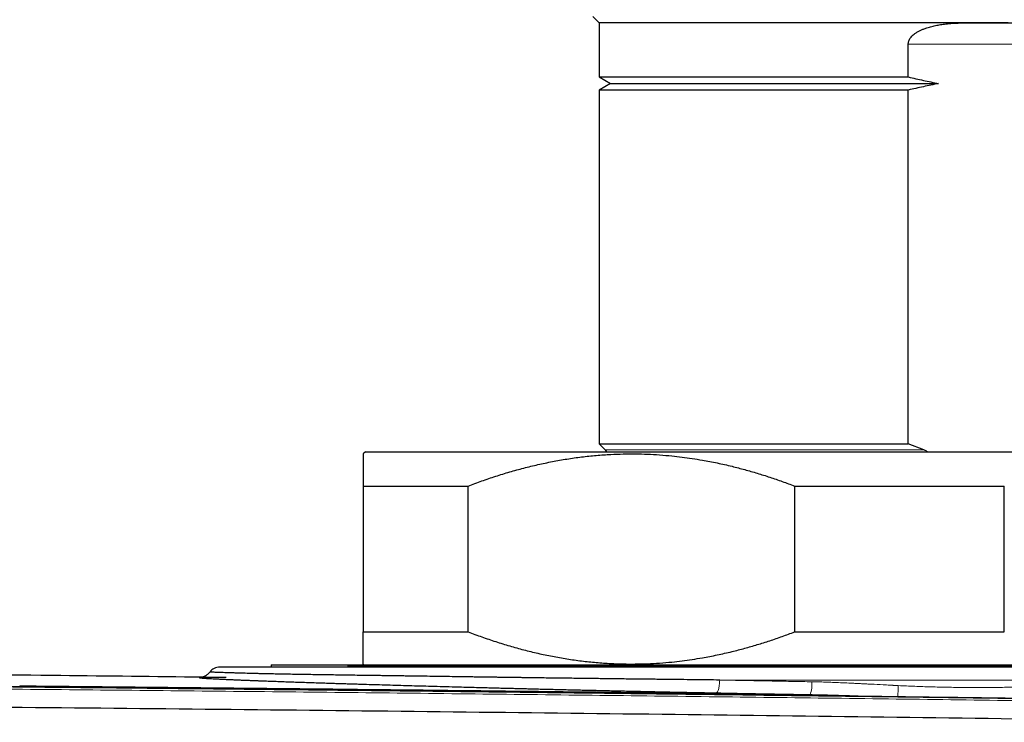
# Model space of a CAD drawing. Header units: millimetres. Extents: x 8 to 864, y 12 to 475.
# Tile 24 of 54: x 502 to 525, y 282 to 299. Entities that reach past the tile are written whole.
import ezdxf

# ---------------------------------------------------------------- set-up
doc = ezdxf.new("R2010")
doc.units = ezdxf.units.MM

msp = doc.modelspace()

# ---------------------------------------------------------------- linework, layer by layer
at = {"color": 7, "linetype": 'Continuous', "lineweight": 30}
for p, q in [((515, 298.855), (515.147, 298.708)), ((515.147, 298.708), (515.147, 297.446)), ((523.719, 298.708), (530.575, 298.708)), ((522.351, 297.446), (522.351, 298.208)), ((515.147, 297.446), (515.412, 297.293)), ((515.412, 297.293), (515.147, 297.14)), ((515.147, 297.14), (515.147, 288.891)), ((522.351, 288.891), (522.351, 297.14)), ((515.147, 288.891), (515.288, 288.749)), ((522.717, 288.749), (522.351, 288.891)), ((509.697, 288.708), (509.647, 288.658)), ((509.647, 287.908), (509.647, 284.508)), ((512.091, 284.508), (512.091, 287.908)), ((519.703, 287.908), (519.703, 284.508)), ((524.591, 284.508), (524.591, 287.908)), ((507.504, 283.735), (507.504, 283.685)), ((507.504, 283.735), (507.504, 283.685)), ((507.504, 283.735), (536.504, 283.735)), ((509.647, 283.758), (509.67, 283.735)), ((537.704, 283.685), (506.304, 283.685))]:
    msp.add_line(p, q, dxfattribs=at)
at = {"color": 8, "linetype": 'Continuous', "lineweight": 0}
for p, q in [((531.943, 298.208), (522.351, 298.208)), ((538.004, 283.385), (517.956, 283.385))]:
    msp.add_line(p, q, dxfattribs=at)
at = {"color": 7, "linetype": 'Continuous', "lineweight": 30, "flags": 128}
for points in [[(523.719, 298.708), (523.474, 298.708), (523.231, 298.708), (522.99, 298.708), (522.751, 298.708), (522.513, 298.708), (522.278, 298.708), (522.045, 298.708), (521.814, 298.708), (521.586, 298.708), (521.36, 298.708), (521.137, 298.708), (520.917, 298.708), (520.699, 298.708), (520.485, 298.708), (520.273, 298.708), (520.065, 298.708), (519.859, 298.708), (519.657, 298.708), (519.459, 298.708), (519.264, 298.708), (519.073, 298.708), (518.885, 298.708), (518.701, 298.708), (518.521, 298.708), (518.345, 298.708), (518.173, 298.708), (518.005, 298.708), (517.841, 298.708), (517.681, 298.708), (517.526, 298.708), (517.375, 298.708), (517.228, 298.708), (517.087, 298.708), (516.949, 298.708), (516.816, 298.708), (516.688, 298.708), (516.565, 298.708), (516.447, 298.708), (516.333, 298.708), (516.225, 298.708), (516.121, 298.708), (516.022, 298.708), (515.929, 298.708), (515.84, 298.708), (515.757, 298.708), (515.679, 298.708), (515.606, 298.708), (515.539, 298.708), (515.476, 298.708), (515.42, 298.708), (515.368, 298.708), (515.322, 298.708), (515.281, 298.708), (515.245, 298.708), (515.215, 298.708), (515.191, 298.708), (515.172, 298.708), (515.158, 298.708), (515.15, 298.708), (515.147, 298.708)], [(524.682, 298.708), (524.488, 298.708), (524.294, 298.708), (524.102, 298.708), (523.91, 298.708), (523.719, 298.708)], [(515.147, 297.446), (515.148, 297.446), (515.152, 297.446), (515.161, 297.446), (515.175, 297.446), (515.193, 297.446), (515.216, 297.446), (515.243, 297.446), (515.275, 297.446), (515.311, 297.446), (515.352, 297.446), (515.397, 297.446), (515.447, 297.446), (515.501, 297.446), (515.56, 297.446), (515.623, 297.446), (515.69, 297.446), (515.762, 297.446), (515.838, 297.446), (515.919, 297.446), (516.003, 297.446), (516.092, 297.446), (516.185, 297.446), (516.282, 297.446), (516.384, 297.446), (516.489, 297.446), (516.599, 297.446), (516.712, 297.446), (516.83, 297.446), (516.951, 297.446), (517.076, 297.446), (517.206, 297.446), (517.338, 297.446), (517.475, 297.446), (517.615, 297.446), (517.759, 297.446), (517.907, 297.446), (518.058, 297.446), (518.212, 297.446), (518.37, 297.446), (518.531, 297.446), (518.695, 297.446), (518.863, 297.446), (519.034, 297.446), (519.208, 297.446), (519.384, 297.446), (519.564, 297.446), (519.747, 297.446), (519.932, 297.446), (520.121, 297.446), (520.312, 297.446), (520.505, 297.446), (520.701, 297.446), (520.9, 297.446), (521.101, 297.446), (521.304, 297.446), (521.509, 297.446), (521.717, 297.446), (521.926, 297.446), (522.138, 297.446), (522.351, 297.446)], [(515.412, 297.293), (515.414, 297.293), (515.422, 297.293), (515.434, 297.293), (515.45, 297.293), (515.472, 297.293), (515.498, 297.293), (515.53, 297.293), (515.566, 297.293), (515.606, 297.293), (515.652, 297.293), (515.702, 297.293), (515.757, 297.293), (515.816, 297.293), (515.88, 297.293), (515.949, 297.293), (516.022, 297.293), (516.1, 297.293), (516.183, 297.293), (516.27, 297.293), (516.361, 297.293), (516.457, 297.293), (516.557, 297.293), (516.662, 297.293), (516.771, 297.293), (516.884, 297.293), (517.001, 297.293), (517.123, 297.293), (517.248, 297.293), (517.378, 297.293), (517.511, 297.293), (517.649, 297.293), (517.791, 297.293), (517.936, 297.293), (518.085, 297.293), (518.238, 297.293), (518.394, 297.293), (518.554, 297.293), (518.718, 297.293), (518.885, 297.293), (519.055, 297.293), (519.229, 297.293), (519.406, 297.293), (519.586, 297.293), (519.77, 297.293), (519.956, 297.293), (520.145, 297.293), (520.337, 297.293), (520.532, 297.293), (520.73, 297.293), (520.93, 297.293), (521.133, 297.293), (521.338, 297.293), (521.546, 297.293), (521.756, 297.293), (521.968, 297.293), (522.182, 297.293), (522.399, 297.293), (522.617, 297.293), (522.837, 297.293), (523.059, 297.293)], [(522.351, 297.14), (522.138, 297.14), (521.926, 297.14), (521.717, 297.14), (521.509, 297.14), (521.304, 297.14), (521.101, 297.14), (520.9, 297.14), (520.701, 297.14), (520.505, 297.14), (520.312, 297.14), (520.121, 297.14), (519.932, 297.14), (519.747, 297.14), (519.564, 297.14), (519.384, 297.14), (519.208, 297.14), (519.034, 297.14), (518.863, 297.14), (518.695, 297.14), (518.531, 297.14), (518.37, 297.14), (518.212, 297.14), (518.058, 297.14), (517.907, 297.14), (517.759, 297.14), (517.615, 297.14), (517.475, 297.14), (517.338, 297.14), (517.206, 297.14), (517.076, 297.14), (516.951, 297.14), (516.83, 297.14), (516.712, 297.14), (516.599, 297.14), (516.489, 297.14), (516.384, 297.14), (516.282, 297.14), (516.185, 297.14), (516.092, 297.14), (516.003, 297.14), (515.919, 297.14), (515.838, 297.14), (515.762, 297.14), (515.69, 297.14), (515.623, 297.14), (515.56, 297.14), (515.501, 297.14), (515.447, 297.14), (515.397, 297.14), (515.352, 297.14), (515.311, 297.14), (515.275, 297.14), (515.243, 297.14), (515.216, 297.14), (515.193, 297.14), (515.175, 297.14), (515.161, 297.14), (515.152, 297.14), (515.148, 297.14), (515.147, 297.14)], [(515.147, 288.891), (515.149, 288.891), (515.156, 288.891), (515.167, 288.891), (515.183, 288.891), (515.203, 288.891), (515.228, 288.891), (515.257, 288.891), (515.29, 288.891), (515.328, 288.891), (515.37, 288.891), (515.417, 288.891), (515.468, 288.891), (515.524, 288.891), (515.584, 288.891), (515.648, 288.891), (515.716, 288.891), (515.789, 288.891), (515.866, 288.891), (515.947, 288.891), (516.032, 288.891), (516.122, 288.891), (516.216, 288.891), (516.313, 288.891), (516.415, 288.891), (516.521, 288.891), (516.631, 288.891), (516.744, 288.891), (516.862, 288.891), (516.983, 288.891), (517.108, 288.891), (517.237, 288.891), (517.37, 288.891), (517.506, 288.891), (517.646, 288.891), (517.79, 288.891), (517.936, 288.891), (518.087, 288.891), (518.241, 288.891), (518.398, 288.891), (518.558, 288.891), (518.722, 288.891), (518.888, 288.891), (519.058, 288.891), (519.231, 288.891), (519.407, 288.891), (519.585, 288.891), (519.767, 288.891), (519.951, 288.891), (520.138, 288.891), (520.328, 288.891), (520.52, 288.891), (520.714, 288.891), (520.911, 288.891), (521.111, 288.891), (521.312, 288.891), (521.516, 288.891), (521.722, 288.891), (521.93, 288.891), (522.139, 288.891), (522.351, 288.891)], [(515.288, 288.749), (515.306, 288.73), (515.32, 288.708)], [(509.697, 288.708), (509.701, 288.708), (509.714, 288.708), (509.735, 288.708), (509.765, 288.708), (509.804, 288.708), (509.85, 288.708), (509.905, 288.708), (509.969, 288.708), (510.041, 288.708), (510.121, 288.708), (510.21, 288.708), (510.306, 288.708), (510.411, 288.708), (510.524, 288.708), (510.645, 288.708), (510.773, 288.708), (510.91, 288.708), (511.054, 288.708), (511.206, 288.708), (511.365, 288.708), (511.532, 288.708), (511.706, 288.708), (511.887, 288.708), (512.075, 288.708), (512.27, 288.708), (512.472, 288.708), (512.68, 288.708), (512.895, 288.708), (513.116, 288.708), (513.344, 288.708), (513.577, 288.708), (513.816, 288.708), (514.061, 288.708), (514.312, 288.708), (514.568, 288.708), (514.829, 288.708), (515.095, 288.708), (515.366, 288.708), (515.642, 288.708), (515.922, 288.708), (516.206, 288.708), (516.495, 288.708), (516.787, 288.708), (517.083, 288.708), (517.383, 288.708), (517.685, 288.708), (517.991, 288.708), (518.3, 288.708), (518.611, 288.708), (518.925, 288.708), (519.241, 288.708), (519.559, 288.708), (519.878, 288.708), (520.199, 288.708), (520.522, 288.708), (520.846, 288.708), (521.17, 288.708), (521.495, 288.708), (521.821, 288.708), (522.147, 288.708)], [(522.147, 288.708), (522.473, 288.708), (522.799, 288.708), (523.124, 288.708), (523.448, 288.708), (523.772, 288.708), (524.095, 288.708), (524.416, 288.708), (524.736, 288.708), (525.053, 288.708), (525.369, 288.708), (525.683, 288.708), (525.994, 288.708), (526.303, 288.708), (526.609, 288.708), (526.911, 288.708), (527.211, 288.708), (527.507, 288.708), (527.799, 288.708), (527.978, 288.708)], [(509.647, 287.908), (509.72, 287.908), (509.795, 287.908), (509.874, 287.908), (509.956, 287.908), (510.042, 287.908), (510.13, 287.908), (510.222, 287.908), (510.317, 287.908), (510.414, 287.908), (510.515, 287.908), (510.619, 287.908), (510.726, 287.908), (510.836, 287.908), (510.949, 287.908), (511.064, 287.908), (511.183, 287.908), (511.304, 287.908), (511.429, 287.908), (511.556, 287.908), (511.686, 287.908), (511.818, 287.908), (511.953, 287.908), (512.091, 287.908)], [(519.703, 287.908), (519.913, 287.908), (520.124, 287.908), (520.336, 287.908), (520.548, 287.908), (520.76, 287.908), (520.973, 287.908), (521.186, 287.908), (521.399, 287.908), (521.613, 287.908), (521.826, 287.908), (522.04, 287.908), (522.254, 287.908), (522.468, 287.908), (522.681, 287.908), (522.895, 287.908), (523.108, 287.908), (523.321, 287.908), (523.534, 287.908), (523.746, 287.908), (523.958, 287.908), (524.17, 287.908), (524.381, 287.908), (524.591, 287.908)], [(509.647, 284.508), (509.72, 284.508), (509.795, 284.508), (509.874, 284.508), (509.956, 284.508), (510.042, 284.508), (510.13, 284.508), (510.222, 284.508), (510.317, 284.508), (510.414, 284.508), (510.515, 284.508), (510.619, 284.508), (510.726, 284.508), (510.836, 284.508), (510.949, 284.508), (511.064, 284.508), (511.183, 284.508), (511.304, 284.508), (511.429, 284.508), (511.556, 284.508), (511.686, 284.508), (511.818, 284.508), (511.953, 284.508), (512.091, 284.508)], [(519.703, 284.508), (519.913, 284.508), (520.124, 284.508), (520.336, 284.508), (520.548, 284.508), (520.76, 284.508), (520.973, 284.508), (521.186, 284.508), (521.399, 284.508), (521.613, 284.508), (521.826, 284.508), (522.04, 284.508), (522.254, 284.508), (522.468, 284.508), (522.681, 284.508), (522.895, 284.508), (523.108, 284.508), (523.321, 284.508), (523.534, 284.508), (523.746, 284.508), (523.958, 284.508), (524.17, 284.508), (524.381, 284.508), (524.591, 284.508)], [(509.283, 283.708), (509.404, 283.708), (509.59, 283.708), (509.784, 283.708), (509.986, 283.708), (510.197, 283.708), (510.416, 283.708), (510.643, 283.708), (510.878, 283.708), (511.121, 283.708), (511.371, 283.708), (511.629, 283.708), (511.894, 283.708), (512.166, 283.708), (512.445, 283.708), (512.73, 283.708), (513.022, 283.708), (513.32, 283.708), (513.624, 283.708), (513.934, 283.708), (514.25, 283.708), (514.571, 283.708), (514.897, 283.708), (515.228, 283.708), (515.564, 283.708), (515.905, 283.708), (516.249, 283.708), (516.598, 283.708), (516.951, 283.708), (517.307, 283.708), (517.666, 283.708), (518.029, 283.708), (518.394, 283.708), (518.762, 283.708), (519.132, 283.708), (519.505, 283.708), (519.879, 283.708), (520.254, 283.708), (520.631, 283.708), (521.009, 283.708), (521.388, 283.708), (521.767, 283.708), (522.147, 283.708), (522.527, 283.708), (522.906, 283.708), (523.285, 283.708), (523.663, 283.708), (524.04, 283.708), (524.415, 283.708), (524.789, 283.708)]]:
    msp.add_lwpolyline(points, dxfattribs=at)
at = {"color": 8, "linetype": 'Continuous', "lineweight": 0, "flags": 128}
for points in [[(522.717, 288.749), (522.5, 288.749), (522.285, 288.749), (522.072, 288.749), (521.861, 288.749), (521.651, 288.749), (521.444, 288.749), (521.24, 288.749), (521.037, 288.749), (520.837, 288.749), (520.64, 288.749), (520.445, 288.749), (520.252, 288.749), (520.063, 288.749), (519.876, 288.749), (519.692, 288.749), (519.511, 288.749), (519.333, 288.749), (519.158, 288.749), (518.986, 288.749), (518.817, 288.749), (518.651, 288.749), (518.489, 288.749), (518.331, 288.749), (518.175, 288.749), (518.024, 288.749), (517.875, 288.749), (517.731, 288.749), (517.59, 288.749), (517.453, 288.749), (517.319, 288.749), (517.19, 288.749), (517.064, 288.749), (516.943, 288.749), (516.825, 288.749), (516.712, 288.749), (516.602, 288.749), (516.497, 288.749), (516.396, 288.749), (516.299, 288.749), (516.206, 288.749), (516.118, 288.749), (516.034, 288.749), (515.954, 288.749), (515.878, 288.749), (515.808, 288.749), (515.741, 288.749), (515.679, 288.749), (515.622, 288.749), (515.569, 288.749), (515.52, 288.749), (515.476, 288.749), (515.437, 288.749), (515.402, 288.749), (515.372, 288.749), (515.346, 288.749), (515.326, 288.749), (515.309, 288.749), (515.298, 288.749), (515.291, 288.749), (515.288, 288.749)], [(517.956, 283.385), (517.955, 283.353), (517.953, 283.323), (517.95, 283.293), (517.947, 283.264), (517.943, 283.236), (517.938, 283.21), (517.933, 283.186), (517.927, 283.163), (517.92, 283.144), (517.914, 283.126), (517.906, 283.112), (517.899, 283.1), (517.891, 283.092), (517.883, 283.087), (517.875, 283.085)]]:
    msp.add_lwpolyline(points, dxfattribs=at)
at = {"color": 7, "linetype": 'Continuous', "lineweight": 30}
msp.add_arc((506.304, 283.385), 0.3, 90, 141.8243, dxfattribs=at)
at = {"color": 8, "linetype": 'Continuous', "lineweight": 0}
for centre, radius, start, end in [((501.606, 283.225), 0.0413, 4.594, 37.8314), ((519.455, 283.278), 0.652, 338.9761, 5.8199), ((546.15, 282.079), 24.059, 177.1986, 177.818)]:
    msp.add_arc(centre, radius, start, end, dxfattribs=at)
at = {"color": 7, "linetype": 'Continuous', "lineweight": 30}
for points, knots in [([(522.351, 298.208), (522.352, 298.22), (522.353, 298.245), (522.363, 298.283), (522.38, 298.322), (522.405, 298.36), (522.435, 298.396), (522.469, 298.428), (522.512, 298.462), (522.565, 298.497), (522.628, 298.53), (522.693, 298.558), (522.774, 298.589), (522.872, 298.619), (522.988, 298.646), (523.105, 298.667), (523.239, 298.684), (523.388, 298.698), (523.553, 298.706), (523.664, 298.707), (523.719, 298.708)], [0, 0, 0, 0, 0.022507, 0.045031, 0.072788, 0.100594, 0.130501, 0.160526, 0.19051, 0.236318, 0.282264, 0.3283, 0.374231, 0.451224, 0.528339, 0.605525, 0.682616, 0.788383, 0.894205, 1, 1, 1, 1]), ([(522.351, 297.446), (522.469, 297.419), (522.704, 297.365), (522.941, 297.317), (523.059, 297.293)], [0, 0, 0, 0, 0.499951, 1, 1, 1, 1]), ([(523.059, 297.293), (522.941, 297.268), (522.704, 297.22), (522.469, 297.166), (522.351, 297.14)], [0, 0, 0, 0, 0.499949, 1, 1, 1, 1]), ([(522.803, 288.708), (522.793, 288.714), (522.766, 288.73), (522.736, 288.742), (522.717, 288.749)], [0, 0, 0, 0, 0.355639, 1, 1, 1, 1]), ([(509.647, 288.657), (509.647, 288.657), (509.647, 288.657), (509.647, 288.651), (509.647, 288.641), (509.647, 288.626), (509.647, 288.607), (509.647, 288.584), (509.647, 288.557), (509.647, 288.518), (509.647, 288.463), (509.647, 288.391), (509.647, 288.315), (509.647, 288.24), (509.647, 288.162), (509.647, 288.082), (509.647, 287.998), (509.647, 287.938), (509.647, 287.908)], [0, 0, 0, 0, 0.042005, 0.095077, 0.148225, 0.201373, 0.253205, 0.305037, 0.356936, 0.408836, 0.499822, 0.590889, 0.665399, 0.739948, 0.804925, 0.869926, 0.934953, 1, 1, 1, 1]), ([(512.091, 287.908), (512.198, 287.948), (512.412, 288.028), (512.735, 288.137), (513.061, 288.238), (513.388, 288.328), (513.72, 288.409), (514.055, 288.48), (514.395, 288.54), (514.736, 288.588), (515.077, 288.624), (515.4, 288.646), (515.704, 288.657), (515.988, 288.659), (516.272, 288.652), (516.556, 288.636), (516.825, 288.613), (517.078, 288.585), (517.316, 288.552), (517.589, 288.507), (517.899, 288.448), (518.228, 288.373), (518.539, 288.292), (518.833, 288.208), (519.125, 288.115), (519.415, 288.016), (519.607, 287.944), (519.703, 287.908)], [0, 0, 0, 0, 0.043431, 0.086882, 0.130338, 0.173784, 0.217209, 0.261443, 0.305707, 0.349979, 0.394238, 0.438468, 0.475099, 0.511748, 0.548404, 0.585054, 0.621685, 0.652545, 0.683409, 0.714269, 0.759559, 0.804849, 0.843868, 0.882901, 0.921941, 0.960978, 1, 1, 1, 1]), ([(509.647, 283.758), (509.647, 283.758), (509.647, 283.759), (509.647, 283.764), (509.647, 283.775), (509.647, 283.789), (509.647, 283.809), (509.647, 283.833), (509.647, 283.861), (509.647, 283.894), (509.647, 283.931), (509.647, 283.979), (509.647, 284.042), (509.647, 284.112), (509.647, 284.184), (509.647, 284.254), (509.647, 284.333), (509.647, 284.417), (509.647, 284.478), (509.647, 284.508)], [0, 0, 0, 0, 0.0416933, 0.0945799, 0.1478021, 0.2010243, 0.2543218, 0.3076194, 0.3614319, 0.4152445, 0.4691279, 0.5230115, 0.6042998, 0.6856416, 0.7399493, 0.8049186, 0.8699214, 0.9349454, 1, 1, 1, 1]), ([(512.091, 284.508), (512.198, 284.468), (512.412, 284.388), (512.735, 284.279), (513.061, 284.178), (513.388, 284.087), (513.72, 284.006), (514.055, 283.936), (514.395, 283.876), (514.736, 283.828), (515.077, 283.792), (515.4, 283.769), (515.704, 283.758), (515.988, 283.757), (516.272, 283.764), (516.556, 283.78), (516.825, 283.802), (517.078, 283.831), (517.316, 283.864), (517.589, 283.908), (517.899, 283.968), (518.228, 284.043), (518.539, 284.123), (518.833, 284.208), (519.125, 284.3), (519.415, 284.4), (519.607, 284.472), (519.703, 284.508)], [0, 0, 0, 0, 0.043431, 0.086882, 0.130338, 0.173784, 0.217209, 0.261443, 0.305707, 0.349979, 0.394238, 0.438468, 0.475099, 0.511748, 0.548404, 0.585054, 0.621685, 0.652545, 0.683409, 0.714269, 0.759559, 0.804849, 0.843868, 0.882901, 0.921941, 0.960978, 1, 1, 1, 1]), ([(505.893, 283.449), (504.793, 283.462), (501.223, 283.505), (495.182, 283.566), (487.976, 283.631), (480.976, 283.683), (474.181, 283.725), (467.387, 283.757), (460.592, 283.78), (453.797, 283.794), (446.797, 283.799), (439.59, 283.794), (432.178, 283.777), (424.766, 283.75), (417.354, 283.712), (409.942, 283.662), (402.53, 283.602), (395.324, 283.532), (390.518, 283.481), (388.183, 283.452), (388.112, 283.451)], [0, 0, 0, 0, 0.028015, 0.0909451, 0.1538758, 0.2115625, 0.2692495, 0.3269368, 0.3846241, 0.4423116, 0.4999992, 0.5629311, 0.6258629, 0.6887945, 0.751726, 0.8146572, 0.877588, 0.9405184, 0.9982042, 1, 1, 1, 1]), ([(363.966, 282.888), (365.898, 282.915), (369.761, 282.97), (375.561, 283.045), (381.364, 283.115), (387.17, 283.178), (392.979, 283.236), (398.791, 283.287), (404.605, 283.333), (410.188, 283.371), (415.54, 283.403), (420.66, 283.429), (425.782, 283.45), (430.699, 283.466), (435.412, 283.477), (439.739, 283.484), (443.146, 283.487), (445.307, 283.488), (446.257, 283.488), (446.641, 283.488), (446.783, 283.488), (446.827, 283.488), (446.871, 283.488), (446.916, 283.488), (446.96, 283.488), (447.121, 283.488), (447.414, 283.488), (447.854, 283.488), (448.338, 283.488), (448.867, 283.488), (449.435, 283.487), (450.044, 283.487), (450.692, 283.487), (451.383, 283.486), (452.106, 283.486), (452.859, 283.485), (453.641, 283.484), (454.462, 283.483), (455.323, 283.482), (456.217, 283.48), (457.144, 283.479), (458.103, 283.477), (459.101, 283.475), (460.143, 283.473), (461.231, 283.47), (462.366, 283.467), (463.54, 283.464), (464.753, 283.46), (466.006, 283.456), (467.298, 283.452), (468.629, 283.447), (469.999, 283.442), (471.409, 283.436), (472.858, 283.43), (474.347, 283.423), (475.874, 283.415), (477.441, 283.407), (479.062, 283.398), (480.738, 283.389), (482.469, 283.378), (484.034, 283.368), (485.426, 283.359), (486.587, 283.351), (487.398, 283.345), (487.853, 283.342), (487.995, 283.341), (488.138, 283.34), (488.281, 283.339), (488.425, 283.338), (489.182, 283.333), (490.54, 283.323), (492.486, 283.307), (494.393, 283.292), (496.262, 283.276), (498.081, 283.26), (499.852, 283.244), (501.576, 283.228), (503.262, 283.212), (504.921, 283.195), (506.554, 283.178), (508.16, 283.161), (509.728, 283.145), (511.256, 283.128), (512.746, 283.111), (514.198, 283.094), (515.611, 283.077), (516.986, 283.06), (518.322, 283.044), (519.619, 283.027), (520.878, 283.011), (522.099, 282.995), (523.281, 282.98), (524.461, 282.964), (525.636, 282.948), (526.803, 282.932), (527.924, 282.916), (528.999, 282.9), (529.699, 282.89), (530.042, 282.885)], [0, 0, 0, 0, 0.035002, 0.070004, 0.105006, 0.140008, 0.175009, 0.21001, 0.245011, 0.280011, 0.310811, 0.34161, 0.372409, 0.403207, 0.43031, 0.457412, 0.481261, 0.491755, 0.496372, 0.498403, 0.498669, 0.498935, 0.499201, 0.499467, 0.499733, 0.5, 0.502377, 0.505021, 0.507931, 0.511107, 0.51455, 0.51819, 0.522087, 0.526241, 0.530652, 0.535118, 0.53982, 0.544757, 0.54993, 0.555338, 0.56088, 0.566649, 0.572645, 0.578868, 0.585453, 0.592275, 0.599333, 0.606628, 0.614159, 0.621928, 0.629933, 0.638174, 0.646653, 0.655368, 0.66432, 0.673508, 0.682933, 0.692595, 0.702761, 0.713176, 0.723841, 0.731016, 0.7383, 0.7448, 0.745657, 0.746516, 0.747376, 0.748238, 0.749101, 0.749966, 0.761909, 0.773622, 0.785105, 0.796358, 0.80738, 0.817982, 0.828362, 0.83852, 0.848455, 0.858365, 0.868044, 0.877491, 0.886707, 0.895692, 0.904446, 0.912969, 0.92126, 0.929321, 0.93715, 0.944748, 0.952115, 0.959251, 0.966156, 0.973484, 0.980532, 0.987301, 0.99379, 1, 1, 1, 1]), ([(530.038, 282.882), (529.956, 282.883), (529.796, 282.885), (529.562, 282.889), (529.339, 282.892), (529.127, 282.895), (528.926, 282.898), (528.737, 282.901), (528.563, 282.903), (528.405, 282.905), (528.261, 282.907), (528.127, 282.909), (528.002, 282.911), (527.886, 282.913), (527.742, 282.915), (527.566, 282.917), (527.354, 282.92), (527.14, 282.923), (526.923, 282.926), (526.613, 282.931), (526.21, 282.936), (525.715, 282.943), (525.219, 282.95), (524.298, 282.963), (522.953, 282.981), (520.717, 283.01), (518.018, 283.044), (514.966, 283.081), (512.026, 283.116), (509.199, 283.147), (506.371, 283.177), (503.523, 283.206), (500.655, 283.234), (497.768, 283.26), (494.88, 283.285), (491.991, 283.308), (489.101, 283.33), (486.211, 283.351), (483.321, 283.37), (480.43, 283.388), (477.539, 283.404), (474.648, 283.418), (471.756, 283.432), (468.864, 283.443), (465.971, 283.454), (462.982, 283.463), (459.896, 283.471), (456.714, 283.477), (453.532, 283.482), (450.349, 283.484), (447.265, 283.485), (444.28, 283.485), (441.393, 283.483), (438.506, 283.479), (435.619, 283.474), (432.75, 283.468), (429.897, 283.46), (427.063, 283.451), (424.228, 283.44), (421.375, 283.428), (418.502, 283.415), (415.611, 283.4), (412.72, 283.383), (409.829, 283.365), (406.939, 283.346), (404.049, 283.325), (401.16, 283.303), (398.271, 283.279), (395.383, 283.254), (392.496, 283.227), (389.609, 283.199), (386.723, 283.169), (383.837, 283.138), (380.927, 283.105), (377.992, 283.071), (375.032, 283.034), (372.408, 283.001), (370.12, 282.97), (368.714, 282.951), (367.858, 282.939), (367.557, 282.935), (367.328, 282.932), (367.17, 282.93), (367.077, 282.929), (366.983, 282.927), (366.884, 282.926), (366.777, 282.924), (366.659, 282.923), (366.529, 282.921), (366.388, 282.919), (366.236, 282.917), (366.073, 282.914), (365.899, 282.912), (365.713, 282.909), (365.516, 282.907), (365.315, 282.904), (365.109, 282.901), (364.899, 282.898), (364.68, 282.895), (364.452, 282.891), (364.214, 282.888), (364.053, 282.886), (363.97, 282.884)], [0, 0, 0, 0, 0.001483, 0.002899, 0.004246, 0.005525, 0.006737, 0.00788, 0.008956, 0.009882, 0.010751, 0.011563, 0.012318, 0.013016, 0.013657, 0.014928, 0.016208, 0.017502, 0.018809, 0.020129, 0.023116, 0.02611, 0.029103, 0.032097, 0.042788, 0.053479, 0.07257, 0.091662, 0.108708, 0.125754, 0.142799, 0.159845, 0.177239, 0.194633, 0.212026, 0.22942, 0.246814, 0.264208, 0.281601, 0.298995, 0.316389, 0.333782, 0.351176, 0.36857, 0.385964, 0.403357, 0.422491, 0.441624, 0.460757, 0.47989, 0.499023, 0.516379, 0.533735, 0.55109, 0.568446, 0.585802, 0.602848, 0.619894, 0.63694, 0.653986, 0.67138, 0.688773, 0.706167, 0.723561, 0.740955, 0.758348, 0.775742, 0.793136, 0.81053, 0.827924, 0.845317, 0.862711, 0.880105, 0.897499, 0.915356, 0.933214, 0.951072, 0.962858, 0.974644, 0.976541, 0.978362, 0.980107, 0.980678, 0.98124, 0.981794, 0.982375, 0.983023, 0.983739, 0.984522, 0.985373, 0.986291, 0.987277, 0.988329, 0.98945, 0.990637, 0.991892, 0.993102, 0.994368, 0.995691, 0.997071, 0.998507, 1, 1, 1, 1]), ([(506.068, 283.57), (506.061, 283.56), (506.047, 283.542), (506.025, 283.52), (506.004, 283.502), (505.986, 283.489), (505.971, 283.48), (505.958, 283.473), (505.948, 283.468), (505.937, 283.463), (505.93, 283.46), (505.922, 283.457), (505.914, 283.455), (505.907, 283.453), (505.899, 283.45), (505.891, 283.448), (505.881, 283.446), (505.875, 283.445), (505.876, 283.445), (505.876, 283.445)], [0, 0, 0, 0, 0.05266, 0.100826, 0.14435, 0.183381, 0.218424, 0.249416, 0.276177, 0.298882, 0.346558, 0.392964, 0.440091, 0.487963, 0.536603, 0.63446, 0.735515, 0.914672, 1, 1, 1, 1]), ([(517.956, 283.385), (517.859, 283.385), (517.66, 283.387), (517.355, 283.391), (517.037, 283.394), (516.705, 283.398), (516.36, 283.402), (516.003, 283.406), (515.634, 283.41), (515.268, 283.415), (514.905, 283.419), (514.549, 283.424), (514.185, 283.428), (513.815, 283.433), (513.528, 283.437), (513.325, 283.44), (513.206, 283.441), (513.086, 283.443), (512.966, 283.445), (512.847, 283.446), (512.738, 283.448), (512.634, 283.449), (512.534, 283.451), (512.432, 283.452), (512.331, 283.454), (512.23, 283.455), (512.082, 283.457), (511.891, 283.46), (511.656, 283.463), (511.426, 283.467), (511.197, 283.47), (510.976, 283.473), (510.784, 283.476), (510.626, 283.478), (510.499, 283.48), (510.38, 283.482), (510.26, 283.483), (510.139, 283.485), (510.014, 283.487), (509.866, 283.489), (509.694, 283.491), (509.499, 283.494), (509.3, 283.497), (509.099, 283.5), (508.897, 283.503), (508.687, 283.506), (508.477, 283.509), (508.272, 283.512), (508.084, 283.515), (507.908, 283.519), (507.744, 283.522), (507.592, 283.525), (507.491, 283.527), (507.433, 283.528), (507.412, 283.529), (507.386, 283.529), (507.356, 283.53), (507.321, 283.531), (507.286, 283.531), (507.252, 283.532), (507.196, 283.533), (507.122, 283.535), (507.029, 283.538), (506.941, 283.54), (506.858, 283.542), (506.785, 283.544), (506.721, 283.546), (506.664, 283.548), (506.614, 283.549), (506.57, 283.55), (506.531, 283.552), (506.505, 283.553), (506.486, 283.553), (506.474, 283.554), (506.459, 283.554), (506.445, 283.554), (506.431, 283.555), (506.398, 283.556), (506.347, 283.558), (506.282, 283.56), (506.222, 283.562), (506.169, 283.564), (506.123, 283.566), (506.088, 283.567), (506.069, 283.568), (506.069, 283.569), (506.07, 283.569)], [0, 0, 0, 0, 0.0143102, 0.0294113, 0.0453033, 0.061986, 0.0794594, 0.0977235, 0.116778, 0.1366229, 0.1550753, 0.1741619, 0.1938826, 0.2142372, 0.2352256, 0.2419529, 0.2487429, 0.2555954, 0.2625105, 0.2694881, 0.2762434, 0.2817384, 0.2878083, 0.2938162, 0.2999835, 0.3059379, 0.311935, 0.3268281, 0.3409754, 0.3556928, 0.3704523, 0.3849594, 0.3992139, 0.4086717, 0.4171052, 0.425166, 0.4335119, 0.4421429, 0.4510589, 0.46026, 0.4744479, 0.4892639, 0.504708, 0.5207799, 0.5374797, 0.5546648, 0.5743084, 0.5931512, 0.6111931, 0.6284345, 0.6459059, 0.6624707, 0.6781291, 0.6806257, 0.6830977, 0.6855449, 0.6896773, 0.6940657, 0.6983893, 0.7026481, 0.7068422, 0.7196019, 0.731722, 0.7449754, 0.7573693, 0.7689039, 0.7795794, 0.7893961, 0.798354, 0.8064533, 0.814355, 0.8212227, 0.8228599, 0.8259747, 0.8290902, 0.8322064, 0.8353234, 0.838441, 0.8551548, 0.8718893, 0.8918384, 0.9118173, 0.9318263, 0.9577088, 0.9836422, 1, 1, 1, 1]), ([(506.451, 283.443), (506.448, 283.443), (506.431, 283.444), (506.4, 283.444), (506.359, 283.444), (506.318, 283.445), (506.276, 283.445), (506.234, 283.445), (506.191, 283.446), (506.15, 283.446), (506.109, 283.446), (506.069, 283.446), (506.031, 283.446), (505.997, 283.446), (505.969, 283.446), (505.945, 283.445), (505.92, 283.445), (505.903, 283.445), (505.894, 283.445), (505.892, 283.444), (505.89, 283.444), (505.888, 283.444), (505.886, 283.444), (505.878, 283.444), (505.864, 283.444), (505.846, 283.443), (505.833, 283.441), (505.83, 283.439), (505.838, 283.437), (505.857, 283.434), (505.886, 283.432), (505.923, 283.429), (505.967, 283.426), (506.018, 283.422), (506.077, 283.419), (506.147, 283.415), (506.228, 283.411), (506.292, 283.408), (506.33, 283.406), (506.337, 283.406), (506.344, 283.405), (506.351, 283.405), (506.358, 283.405), (506.368, 283.404), (506.386, 283.403), (506.413, 283.402), (506.457, 283.4), (506.51, 283.398), (506.572, 283.395), (506.632, 283.393), (506.69, 283.39), (506.747, 283.388), (506.803, 283.385), (506.857, 283.383), (506.909, 283.381), (506.961, 283.379), (507.011, 283.377), (507.06, 283.375), (507.105, 283.373), (507.147, 283.372), (507.184, 283.37), (507.216, 283.369), (507.242, 283.368), (507.266, 283.367), (507.282, 283.367), (507.291, 283.366), (507.295, 283.366), (507.299, 283.366), (507.303, 283.366), (507.307, 283.366), (507.314, 283.365), (507.342, 283.364), (507.416, 283.362), (507.539, 283.357), (507.689, 283.352), (507.84, 283.346), (507.992, 283.341), (508.153, 283.336), (508.323, 283.33), (508.503, 283.324), (508.669, 283.318), (508.818, 283.314), (508.946, 283.309), (509.075, 283.305), (509.205, 283.301), (509.336, 283.297), (509.469, 283.293), (509.637, 283.288), (509.843, 283.282), (510.087, 283.275), (510.334, 283.267), (510.585, 283.26), (510.841, 283.253), (511.103, 283.246), (511.372, 283.238), (511.649, 283.231), (511.916, 283.223), (512.17, 283.217), (512.351, 283.212), (512.475, 283.208), (512.539, 283.207), (512.604, 283.205), (512.668, 283.203), (512.724, 283.202), (512.786, 283.2), (512.858, 283.198), (512.948, 283.196), (513.046, 283.194), (513.152, 283.191), (513.267, 283.188), (513.389, 283.185), (513.52, 283.182), (513.659, 283.178), (513.807, 283.174), (513.958, 283.171), (514.109, 283.167), (514.261, 283.163), (514.415, 283.16), (514.568, 283.156), (514.712, 283.153), (514.826, 283.15), (514.914, 283.148), (514.977, 283.146), (515.037, 283.145), (515.095, 283.144), (515.152, 283.142), (515.215, 283.141), (515.326, 283.138), (515.486, 283.135), (515.746, 283.129), (516.066, 283.122), (516.434, 283.114), (516.796, 283.106), (517.15, 283.099), (517.51, 283.092), (517.753, 283.087), (517.875, 283.085)], [0, 0, 0, 0, 0.0013877, 0.0071818, 0.0134289, 0.0198376, 0.0266614, 0.0339003, 0.0415542, 0.0496229, 0.0579513, 0.0666801, 0.0758093, 0.0853393, 0.0927166, 0.1003179, 0.1081432, 0.1188163, 0.120146, 0.1210005, 0.121855, 0.1227095, 0.1235641, 0.1244186, 0.1348252, 0.145236, 0.1621475, 0.1790753, 0.1960228, 0.2129933, 0.2299903, 0.2444081, 0.2587885, 0.2731387, 0.2874665, 0.3017793, 0.3175152, 0.3332523, 0.3343606, 0.3354689, 0.3365772, 0.3376856, 0.3387941, 0.3400279, 0.341964, 0.3472013, 0.3523109, 0.3611186, 0.3695278, 0.3770618, 0.3842404, 0.391061, 0.3975212, 0.4036191, 0.4093531, 0.4147221, 0.4202052, 0.4252446, 0.4298396, 0.4339899, 0.4376952, 0.4406214, 0.4431945, 0.4454144, 0.4472814, 0.4476953, 0.4480868, 0.4484561, 0.4488031, 0.4491277, 0.4495701, 0.450701, 0.4569753, 0.4699852, 0.483359, 0.4949908, 0.5069069, 0.5191092, 0.5315972, 0.5443703, 0.5574276, 0.5659368, 0.5743081, 0.5826231, 0.5908816, 0.5990834, 0.6072282, 0.6153157, 0.6295832, 0.643667, 0.6575658, 0.6712894, 0.6850956, 0.6988339, 0.7127479, 0.7268361, 0.7410973, 0.7526114, 0.7642568, 0.7673285, 0.7704093, 0.7734991, 0.7765979, 0.7794598, 0.7814803, 0.7853592, 0.7895852, 0.7941586, 0.7990799, 0.8043492, 0.8099668, 0.815933, 0.8222478, 0.8289115, 0.835869, 0.842589, 0.84899, 0.8561237, 0.8628131, 0.8690577, 0.8748572, 0.8776882, 0.8803994, 0.882991, 0.8854629, 0.8878151, 0.8903285, 0.8934432, 0.9020499, 0.9107161, 0.9263369, 0.9421405, 0.9564014, 0.9708007, 0.9853348, 1, 1, 1, 1]), ([(530.289, 282.399), (528.669, 282.422), (525.429, 282.468), (520.566, 282.532), (515.7, 282.593), (510.832, 282.649), (505.962, 282.701), (501.183, 282.748), (496.494, 282.79), (491.897, 282.828), (487.299, 282.862), (482.699, 282.892), (478.098, 282.919), (473.496, 282.942), (468.894, 282.961), (464.291, 282.977), (459.687, 282.989), (455.11, 282.997), (450.561, 283.002), (446.038, 283.003), (441.516, 283), (436.967, 282.994), (432.39, 282.984), (427.786, 282.971), (423.183, 282.954), (418.581, 282.933), (414.007, 282.909), (409.461, 282.881), (404.944, 282.85), (400.428, 282.815), (395.883, 282.777), (391.309, 282.735), (386.705, 282.688), (382.104, 282.638), (377.504, 282.585), (372.906, 282.527), (368.311, 282.466), (365.25, 282.423), (363.719, 282.401)], [0, 0, 0, 0, 0.0292677, 0.0585355, 0.0878036, 0.1170719, 0.1463404, 0.1756091, 0.2032055, 0.230802, 0.2583986, 0.2859954, 0.3135923, 0.3411894, 0.3687865, 0.3963837, 0.423981, 0.4515783, 0.4786829, 0.5057876, 0.5328922, 0.5599969, 0.5875944, 0.6151918, 0.6427893, 0.6703867, 0.697984, 0.7250885, 0.7521929, 0.7792972, 0.8064015, 0.8340588, 0.8617159, 0.889373, 0.9170299, 0.9446868, 0.9723434, 1, 1, 1, 1])]:
    msp.add_open_spline(points, degree=3, knots=knots, dxfattribs=at)
at = {"color": 8, "linetype": 'Continuous', "lineweight": 0}
for points, knots in [([(530.24, 282.83), (528.304, 282.858), (524.432, 282.912), (518.619, 282.986), (512.802, 283.055), (506.983, 283.118), (501.16, 283.175), (495.335, 283.227), (489.507, 283.272), (483.911, 283.31), (478.546, 283.341), (473.413, 283.367), (468.279, 283.388), (463.35, 283.404), (458.625, 283.415), (454.287, 283.422), (450.871, 283.425), (448.706, 283.426), (447.753, 283.426), (447.368, 283.426), (447.226, 283.426), (447.181, 283.426), (447.137, 283.426), (447.093, 283.426), (447.048, 283.426), (446.887, 283.426), (446.597, 283.426), (446.165, 283.426), (445.696, 283.426), (445.189, 283.426), (444.646, 283.426), (444.077, 283.425), (443.484, 283.425), (442.869, 283.425), (442.221, 283.424), (441.539, 283.424), (440.795, 283.423), (439.986, 283.422), (439.108, 283.421), (438.189, 283.42), (437.228, 283.418), (436.227, 283.416), (435.184, 283.414), (434.099, 283.412), (432.994, 283.41), (431.868, 283.407), (430.723, 283.404), (429.54, 283.4), (428.321, 283.397), (427.064, 283.392), (425.796, 283.388), (424.518, 283.383), (423.23, 283.378), (421.91, 283.373), (420.557, 283.367), (419.17, 283.36), (417.751, 283.353), (416.299, 283.346), (414.813, 283.338), (413.295, 283.329), (411.69, 283.32), (409.996, 283.31), (408.285, 283.298), (407.085, 283.29), (406.409, 283.286), (406.196, 283.284), (405.983, 283.283), (405.769, 283.281), (405.555, 283.28), (404.713, 283.274), (403.259, 283.263), (401.209, 283.247), (399.206, 283.231), (397.249, 283.215), (395.349, 283.198), (393.506, 283.182), (391.719, 283.165), (389.977, 283.148), (388.269, 283.131), (386.595, 283.114), (384.955, 283.097), (383.363, 283.08), (381.816, 283.063), (380.317, 283.046), (378.863, 283.029), (377.456, 283.012), (376.096, 282.996), (374.782, 282.98), (373.514, 282.964), (372.293, 282.948), (371.118, 282.933), (369.989, 282.918), (368.936, 282.904), (367.954, 282.891), (367.041, 282.879), (366.168, 282.867), (365.333, 282.855), (364.537, 282.844), (364.02, 282.836), (363.768, 282.833)], [0, 0, 0, 0, 0.034999, 0.069998, 0.104998, 0.139997, 0.174997, 0.209997, 0.244997, 0.279997, 0.310798, 0.341598, 0.372398, 0.403199, 0.430303, 0.457407, 0.481259, 0.491754, 0.496371, 0.498403, 0.498669, 0.498935, 0.499201, 0.499467, 0.499733, 0.5, 0.502366, 0.504956, 0.50777, 0.510807, 0.514068, 0.517552, 0.521042, 0.524731, 0.528619, 0.532705, 0.536991, 0.542008, 0.547273, 0.552785, 0.558545, 0.564553, 0.570808, 0.57731, 0.584061, 0.590705, 0.597573, 0.604664, 0.611979, 0.619518, 0.62728, 0.634803, 0.642526, 0.650446, 0.658566, 0.666885, 0.675402, 0.684118, 0.693032, 0.702146, 0.711458, 0.721931, 0.732644, 0.742271, 0.743546, 0.744823, 0.746104, 0.747388, 0.748675, 0.749966, 0.762554, 0.774865, 0.786899, 0.798655, 0.810135, 0.82114, 0.831878, 0.842348, 0.852551, 0.862687, 0.872544, 0.882124, 0.891424, 0.900447, 0.909191, 0.917657, 0.925845, 0.933754, 0.941385, 0.948738, 0.955812, 0.962608, 0.969126, 0.974857, 0.980353, 0.985615, 0.990644, 0.995439, 1, 1, 1, 1]), ([(520.063, 283.045), (519.04, 283.057), (516.995, 283.083), (513.925, 283.12), (510.855, 283.155), (507.783, 283.188), (504.711, 283.22), (502.663, 283.24), (501.638, 283.25)], [0, 0, 0, 0, 0.166665, 0.333331, 0.499998, 0.666666, 0.833333, 1, 1, 1, 1]), ([(522.12, 283.255), (522.106, 283.255), (522.08, 283.257), (522.047, 283.258), (522.023, 283.26), (522.006, 283.26), (521.993, 283.261), (521.979, 283.262), (521.965, 283.263), (521.95, 283.263), (521.936, 283.264), (521.874, 283.268), (521.724, 283.276), (521.546, 283.285), (521.387, 283.293), (521.287, 283.298), (521.186, 283.303), (521.08, 283.309), (520.942, 283.315), (520.777, 283.323), (520.592, 283.33), (520.419, 283.337), (520.257, 283.341), (520.153, 283.343), (520.103, 283.344)], [0, 0, 0, 0, 0.021119, 0.037587, 0.049404, 0.056571, 0.062314, 0.069528, 0.076741, 0.083954, 0.091168, 0.098381, 0.175665, 0.313665, 0.362949, 0.412232, 0.461513, 0.512731, 0.569822, 0.667303, 0.759058, 0.845091, 0.925404, 1, 1, 1, 1]), ([(524.781, 283.219), (524.656, 283.216), (524.404, 283.211), (524.026, 283.209), (523.646, 283.21), (523.265, 283.216), (522.884, 283.225), (522.502, 283.237), (522.247, 283.249), (522.12, 283.255)], [0, 0, 0, 0, 0.142872, 0.285715, 0.428543, 0.571372, 0.714215, 0.857086, 1, 1, 1, 1]), ([(517.875, 283.085), (518.019, 283.082), (518.306, 283.076), (518.74, 283.068), (519.178, 283.06), (519.619, 283.052), (519.915, 283.047), (520.063, 283.045)], [0, 0, 0, 0, 0.1990483, 0.3984227, 0.5982716, 0.7987462, 1, 1, 1, 1]), ([(521.416, 283.004), (521.373, 283.006), (521.194, 283.013), (520.879, 283.024), (520.471, 283.037), (520.199, 283.042), (520.063, 283.045)], [0, 0, 0, 0, 0.094944, 0.397273, 0.698944, 1, 1, 1, 1])]:
    msp.add_open_spline(points, degree=3, knots=knots, dxfattribs=at)
msp.add_open_spline([(520.103, 283.344), (519.959, 283.347), (519.669, 283.352), (519.237, 283.36), (518.807, 283.368), (518.38, 283.376), (518.097, 283.382), (517.956, 283.385)], degree=3, dxfattribs=at)

doc.saveas('drawing.dxf')
